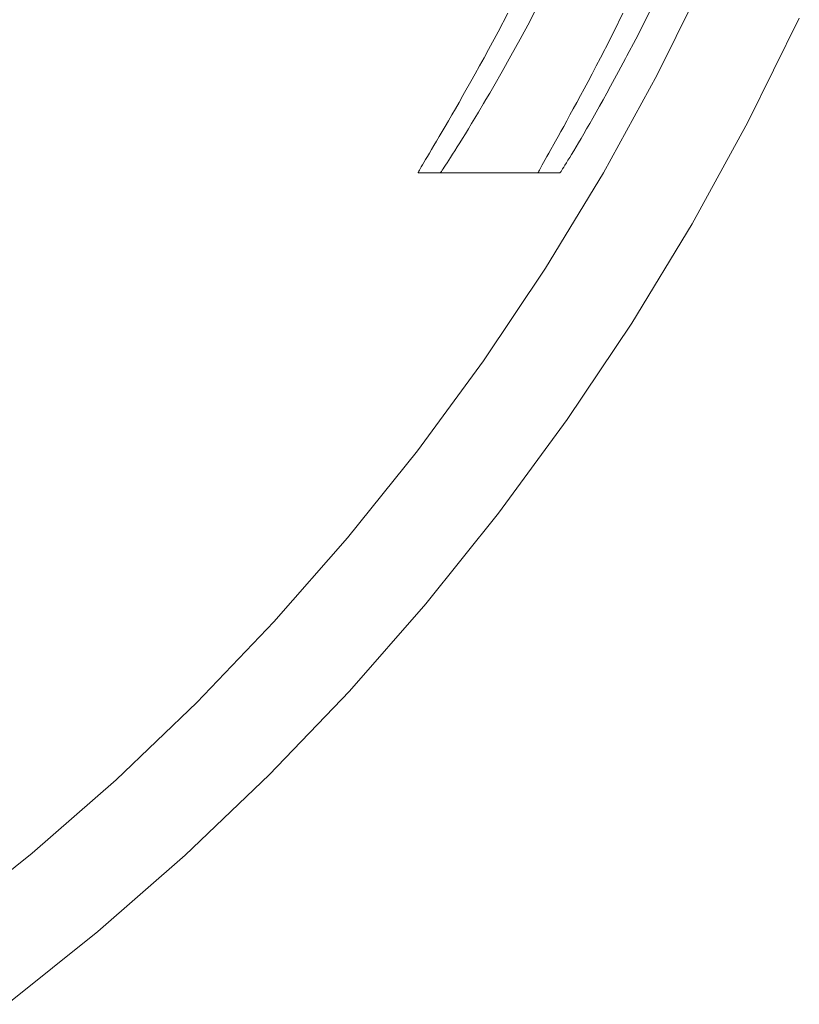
# Model space of a CAD drawing. Header units: millimetres. Extents: x -566 to 589, y -589 to 566.
# Tile 47 of 88: x 47 to 70, y -62 to -33. Entities that reach past the tile are written whole.
import ezdxf

# ---------------------------------------------------------------- set-up
doc = ezdxf.new("R2010")
doc.units = ezdxf.units.MM
doc.header["$LTSCALE"] = 50
doc.layers.add('ENERGY LIGHT RTP', color=7, linetype='Continuous', lineweight=5)

msp = doc.modelspace()

# ---------------------------------------------------------------- linework, layer by layer
at = {"layer": 'ENERGY LIGHT RTP', "color": 7, "linetype": 'Continuous', "lineweight": 5, "transparency": 33554687}
for points, invisible_edges in [([(64.904, -33.367, -457.825), (37.716, -17.75, 5800), (36.905, -19.393, 5800)], 9), ([(37.716, -17.75, 5800), (64.904, -33.367, -457.825), (65.176, -32.821, -457.144)], 9), ([(32.556, -20.963, 5796.985), (33.439, -19.508, 5796.985), (60.535, -35.151, -460.597)], 10), ([(33.439, -19.508, 5796.985), (61.238, -33.883, -458.528), (61.104, -34.129, -458.889)], 9), ([(61.104, -34.129, -458.889), (60.973, -34.368, -459.254), (33.439, -19.508, 5796.985)], 10), ([(60.973, -34.368, -459.254), (60.846, -34.598, -459.625), (33.439, -19.508, 5796.985)], 10), ([(60.846, -34.598, -459.625), (60.722, -34.821, -460), (33.439, -19.508, 5796.985)], 10), ([(33.439, -19.508, 5796.985), (61.515, -33.367, -457.825), (61.238, -33.883, -458.528)], 9), ([(61.803, -32.821, -457.144), (61.515, -33.367, -457.825), (33.439, -19.508, 5796.985)], 10), ([(60.722, -34.821, -460), (60.535, -35.151, -460.597), (33.439, -19.508, 5796.985)], 10), ([(63.199, -36.571, -463.987), (36.905, -19.393, 5800), (36.024, -21, 5800)], 9), ([(36.905, -19.393, 5800), (64.39, -34.368, -459.254), (64.515, -34.129, -458.888)], 9), ([(36.905, -19.393, 5800), (64.27, -34.598, -459.624), (64.39, -34.368, -459.254)], 9), ([(36.905, -19.393, 5800), (64.152, -34.821, -460), (64.27, -34.598, -459.624)], 9), ([(36.905, -19.393, 5800), (64.038, -35.035, -460.381), (64.152, -34.821, -460)], 9), ([(36.905, -19.393, 5800), (63.928, -35.24, -460.765), (64.038, -35.035, -460.381)], 9), ([(36.905, -19.393, 5800), (63.822, -35.438, -461.154), (63.928, -35.24, -460.765)], 9), ([(36.905, -19.393, 5800), (63.72, -35.626, -461.548), (63.822, -35.438, -461.154)], 9), ([(36.905, -19.393, 5800), (63.621, -35.806, -461.945), (63.72, -35.626, -461.548)], 9), ([(36.905, -19.393, 5800), (63.528, -35.978, -462.346), (63.621, -35.806, -461.945)], 9), ([(36.905, -19.393, 5800), (63.438, -36.14, -462.751), (63.528, -35.978, -462.346)], 9), ([(36.905, -19.393, 5800), (63.353, -36.294, -463.16), (63.438, -36.14, -462.751)], 9), ([(36.905, -19.393, 5800), (63.273, -36.438, -463.571), (63.353, -36.294, -463.16)], 9), ([(63.199, -36.571, -463.987), (63.273, -36.438, -463.571), (36.905, -19.393, 5800)], 10), ([(64.515, -34.129, -458.888), (64.641, -33.883, -458.528), (36.905, -19.393, 5800)], 10), ([(36.905, -19.393, 5800), (64.662, -33.843, -458.473), (64.904, -33.367, -457.825)], 9), ([(64.641, -33.883, -458.528), (64.662, -33.843, -458.473), (36.905, -19.393, 5800)], 10), ([(31.61, -22.378, 5796.985), (32.556, -20.963, 5796.985), (62.905, -40.297, -1400.015), (61.087, -43.018, -1400.015)], 10), ([(62.905, -40.297, -1400.015), (32.556, -20.963, 5796.985), (59.173, -37.5, -470)], 11), ([(32.556, -20.963, 5796.985), (59.173, -37.495, -469.563), (59.173, -37.5, -470)], 9), ([(32.556, -20.963, 5796.985), (60.372, -35.437, -461.154), (60.264, -35.626, -461.548)], 9), ([(60.264, -35.626, -461.548), (60.16, -35.806, -461.944), (32.556, -20.963, 5796.985)], 10), ([(60.16, -35.806, -461.944), (60.061, -35.978, -462.346), (32.556, -20.963, 5796.985)], 10), ([(60.061, -35.978, -462.346), (59.966, -36.14, -462.75), (32.556, -20.963, 5796.985)], 10), ([(59.966, -36.14, -462.75), (59.876, -36.294, -463.16), (32.556, -20.963, 5796.985)], 10), ([(59.876, -36.294, -463.16), (59.791, -36.438, -463.57), (32.556, -20.963, 5796.985)], 10), ([(59.791, -36.438, -463.57), (59.711, -36.574, -463.986), (32.556, -20.963, 5796.985)], 10), ([(59.711, -36.574, -463.986), (59.636, -36.701, -464.404), (32.556, -20.963, 5796.985)], 10), ([(59.636, -36.701, -464.404), (59.566, -36.819, -464.824), (32.556, -20.963, 5796.985)], 10), ([(59.566, -36.819, -464.824), (59.502, -36.927, -465.246), (32.556, -20.963, 5796.985)], 10), ([(59.502, -36.927, -465.246), (59.444, -37.026, -465.671), (32.556, -20.963, 5796.985)], 10), ([(59.444, -37.026, -465.671), (59.39, -37.116, -466.098), (32.556, -20.963, 5796.985)], 10), ([(59.39, -37.116, -466.098), (59.343, -37.196, -466.527), (32.556, -20.963, 5796.985)], 10), ([(59.343, -37.196, -466.527), (59.301, -37.267, -466.957), (32.556, -20.963, 5796.985)], 10), ([(59.301, -37.267, -466.957), (59.265, -37.329, -467.389), (32.556, -20.963, 5796.985)], 10), ([(59.265, -37.329, -467.389), (59.235, -37.381, -467.822), (32.556, -20.963, 5796.985)], 10), ([(59.235, -37.381, -467.822), (59.211, -37.424, -468.257), (32.556, -20.963, 5796.985)], 10), ([(59.211, -37.424, -468.257), (59.192, -37.457, -468.691), (32.556, -20.963, 5796.985)], 10), ([(59.192, -37.457, -468.691), (59.18, -37.481, -469.128), (32.556, -20.963, 5796.985)], 10), ([(59.18, -37.481, -469.128), (59.173, -37.495, -469.563), (32.556, -20.963, 5796.985)], 10), ([(60.535, -35.151, -460.597), (60.486, -35.238, -460.766), (32.556, -20.963, 5796.985)], 10), ([(60.486, -35.238, -460.766), (60.372, -35.437, -461.154), (32.556, -20.963, 5796.985)], 10), ([(62.69, -37.5, -470), (36.024, -21, 5800), (35.073, -22.567, 5800)], 9), ([(36.024, -21, 5800), (62.945, -37.026, -465.671), (63, -36.927, -465.245)], 9), ([(36.024, -21, 5800), (62.895, -37.115, -466.097), (62.945, -37.026, -465.671)], 9), ([(36.024, -21, 5800), (62.85, -37.196, -466.527), (62.895, -37.115, -466.097)], 9), ([(36.024, -21, 5800), (62.811, -37.267, -466.958), (62.85, -37.196, -466.527)], 9), ([(36.024, -21, 5800), (62.777, -37.329, -467.389), (62.811, -37.267, -466.958)], 9), ([(36.024, -21, 5800), (62.748, -37.381, -467.823), (62.777, -37.329, -467.389)], 9), ([(36.024, -21, 5800), (62.725, -37.424, -468.257), (62.748, -37.381, -467.823)], 9), ([(36.024, -21, 5800), (62.708, -37.457, -468.692), (62.725, -37.424, -468.257)], 9), ([(36.024, -21, 5800), (62.697, -37.481, -469.128), (62.708, -37.457, -468.692)], 9), ([(36.024, -21, 5800), (62.691, -37.495, -469.563), (62.697, -37.481, -469.128)], 9), ([(62.69, -37.5, -470), (62.691, -37.495, -469.563), (36.024, -21, 5800)], 10), ([(63, -36.927, -465.245), (63.061, -36.819, -464.824), (36.024, -21, 5800)], 10), ([(36.024, -21, 5800), (63.149, -36.661, -464.267), (63.199, -36.571, -463.987)], 9), ([(63.061, -36.819, -464.824), (63.149, -36.661, -464.267), (36.024, -21, 5800)], 10), ([(30.604, -23.751, 5796.985), (31.61, -22.378, 5796.985), (61.087, -43.018, -1400.015), (59.152, -45.657, -1400.015)], 10), ([(63.545, -44.739, -1400), (65.435, -41.909, -1400), (35.073, -22.567, 5800), (34.055, -24.09, 5800)], 10), ([(35.073, -22.567, 5800), (65.435, -41.909, -1400), (62.69, -37.5, -470)], 11), ([(29.538, -25.078, 5796.985), (30.604, -23.751, 5796.985), (59.152, -45.657, -1400.015), (57.104, -48.209, -1400.015)], 10), ([(61.532, -47.483, -1400), (63.545, -44.739, -1400), (34.055, -24.09, 5800), (32.972, -25.568, 5800)], 10), ([(28.416, -26.358, 5796.985), (29.538, -25.078, 5796.985), (57.104, -48.209, -1400.015), (54.947, -50.669, -1400.015)], 10), ([(59.402, -50.137, -1400), (61.532, -47.483, -1400), (32.972, -25.568, 5800), (31.825, -26.997, 5800)], 10), ([(27.239, -27.588, 5796.985), (28.416, -26.358, 5796.985), (54.947, -50.669, -1400.015), (52.684, -53.033, -1400.015)], 10), ([(57.159, -52.696, -1400), (59.402, -50.137, -1400), (31.825, -26.997, 5800), (30.617, -28.375, 5800)], 10), ([(26.009, -28.765, 5796.985), (27.239, -27.588, 5796.985), (52.684, -53.033, -1400.015), (50.32, -55.296, -1400.015)], 10), ([(54.805, -55.154, -1400), (57.159, -52.696, -1400), (30.617, -28.375, 5800), (29.349, -29.698, 5800)], 10), ([(24.729, -29.887, 5796.985), (26.009, -28.765, 5796.985), (50.32, -55.296, -1400.015), (47.86, -57.453, -1400.015)], 10), ([(52.347, -57.508, -1400), (54.805, -55.154, -1400), (29.349, -29.698, 5800), (28.026, -30.966, 5800)], 10), ([(23.402, -30.953, 5796.985), (24.729, -29.887, 5796.985), (47.86, -57.453, -1400.015), (45.308, -59.502, -1400.015)], 10), ([(49.788, -59.751, -1400), (52.347, -57.508, -1400), (28.026, -30.966, 5800), (26.648, -32.174, 5800)], 10), ([(66.657, -31.339, -594.439), (66.369, -31.939, -593.839), (68.838, -36.016, -1400)], 10), ([(66.693, -31.262, -594.51), (66.657, -31.339, -594.439), (68.838, -36.016, -1400)], 10), ([(68.838, -36.016, -1400), (70.343, -32.964, -1400), (66.693, -31.262, -594.51)], 10), ([(62.731, -32.513, -593.213), (67.624, -31.696, -1400.015), (66.177, -34.631, -1400.015)], 9), ([(70.343, -32.964, -1400), (68.838, -36.016, -1400), (66.177, -34.631, -1400.015), (67.624, -31.696, -1400.015)], 10), ([(66.369, -31.939, -593.839), (66.088, -32.513, -593.213), (68.838, -36.016, -1400)], 10), ([(47.134, -61.882, -1400), (49.788, -59.751, -1400), (26.648, -32.174, 5800), (25.219, -33.321, 5800)], 10), ([(65.814, -33.061, -592.564), (66.088, -32.513, -593.213), (62.731, -32.513, -593.213), (62.597, -32.767, -592.912)], 10), ([(66.177, -34.631, -1400.015), (62.597, -32.767, -592.912), (62.731, -32.513, -593.213)], 9), ([(66.088, -32.513, -593.213), (65.814, -33.061, -592.564), (68.838, -36.016, -1400)], 10), ([(64.904, -33.367, -457.825), (61.515, -33.367, -457.825), (61.803, -32.821, -457.144), (65.176, -32.821, -457.144)], 5), ([(62.597, -32.767, -592.912), (62.442, -33.061, -592.564), (65.814, -33.061, -592.564)], 10), ([(62.442, -33.061, -592.564), (62.597, -32.767, -592.912), (66.177, -34.631, -1400.015)], 10), ([(65.814, -33.061, -592.564), (62.442, -33.061, -592.564), (62.162, -33.58, -591.893), (65.548, -33.58, -591.893)], 5), ([(66.177, -34.631, -1400.015), (62.162, -33.58, -591.893), (62.442, -33.061, -592.564)], 9), ([(65.814, -33.061, -592.564), (65.548, -33.58, -591.893), (68.838, -36.016, -1400)], 10), ([(64.662, -33.843, -458.473), (64.641, -33.883, -458.528), (61.238, -33.883, -458.528), (61.515, -33.367, -457.825)], 10), ([(61.515, -33.367, -457.825), (64.904, -33.367, -457.825), (64.662, -33.843, -458.473)], 9), ([(65.548, -33.58, -591.893), (62.162, -33.58, -591.893), (61.892, -34.07, -591.199), (65.292, -34.07, -591.199)], 5), ([(66.177, -34.631, -1400.015), (61.892, -34.07, -591.199), (62.162, -33.58, -591.893)], 9), ([(65.548, -33.58, -591.893), (65.292, -34.07, -591.199), (68.838, -36.016, -1400)], 10), ([(64.39, -34.368, -459.254), (61.104, -34.129, -458.889), (61.238, -33.883, -458.528)], 9), ([(61.238, -33.883, -458.528), (64.641, -33.883, -458.528), (64.515, -34.129, -458.888)], 9), ([(61.238, -33.883, -458.528), (64.515, -34.129, -458.888), (64.39, -34.368, -459.254)], 9), ([(64.39, -34.368, -459.254), (60.973, -34.368, -459.254), (61.104, -34.129, -458.889)], 9), ([(61.892, -34.07, -591.199), (61.634, -34.531, -590.486), (65.047, -34.531, -590.486), (65.25, -34.149, -591.078)], 10), ([(66.177, -34.631, -1400.015), (61.634, -34.531, -590.486), (61.892, -34.07, -591.199)], 9), ([(65.25, -34.149, -591.078), (65.292, -34.07, -591.199), (61.892, -34.07, -591.199)], 10), ([(65.25, -34.149, -591.078), (65.047, -34.531, -590.486), (67.201, -39, -1400)], 10), ([(65.292, -34.07, -591.199), (65.25, -34.149, -591.078), (68.838, -36.016, -1400)], 10), ([(67.201, -39, -1400), (68.838, -36.016, -1400), (65.25, -34.149, -591.078)], 10), ([(64.152, -34.821, -460), (60.722, -34.821, -460), (60.846, -34.598, -459.625)], 9), ([(64.152, -34.821, -460), (60.846, -34.598, -459.625), (60.973, -34.368, -459.254)], 9), ([(60.973, -34.368, -459.254), (64.39, -34.368, -459.254), (64.27, -34.598, -459.624)], 9), ([(60.973, -34.368, -459.254), (64.27, -34.598, -459.624), (64.152, -34.821, -460)], 9), ([(61.158, -35.356, -589.003), (66.177, -34.631, -1400.015), (64.603, -37.5, -1400.015)], 9), ([(61.158, -35.356, -589.003), (61.271, -35.164, -589.381), (66.177, -34.631, -1400.015)], 10), ([(61.271, -35.164, -589.381), (61.388, -34.96, -589.754), (66.177, -34.631, -1400.015)], 10), ([(65.047, -34.531, -590.486), (61.634, -34.531, -590.486), (61.388, -34.96, -589.754), (64.814, -34.96, -589.754)], 5), ([(61.388, -34.96, -589.754), (61.634, -34.531, -590.486), (66.177, -34.631, -1400.015)], 10), ([(68.838, -36.016, -1400), (67.201, -39, -1400), (64.603, -37.5, -1400.015), (66.177, -34.631, -1400.015)], 10), ([(67.201, -39, -1400), (65.047, -34.531, -590.486), (64.814, -34.96, -589.754)], 9), ([(63.928, -35.24, -460.765), (60.535, -35.151, -460.597), (60.722, -34.821, -460)], 9), ([(60.722, -34.821, -460), (64.038, -35.035, -460.381), (63.928, -35.24, -460.765)], 9), ([(60.722, -34.821, -460), (64.152, -34.821, -460), (64.038, -35.035, -460.381)], 9), ([(63.928, -35.24, -460.765), (60.486, -35.238, -460.766), (60.535, -35.151, -460.597)], 9), ([(61.271, -35.164, -589.381), (61.158, -35.356, -589.003), (64.594, -35.359, -589.004)], 10), ([(61.388, -34.96, -589.754), (61.271, -35.164, -589.381), (64.594, -35.359, -589.004)], 10), ([(64.594, -35.359, -589.004), (64.702, -35.163, -589.381), (61.388, -34.96, -589.754)], 10), ([(64.702, -35.163, -589.381), (64.814, -34.96, -589.754), (61.388, -34.96, -589.754)], 10), ([(64.702, -35.163, -589.381), (64.594, -35.359, -589.004), (67.201, -39, -1400)], 10), ([(67.201, -39, -1400), (64.814, -34.96, -589.754), (64.702, -35.163, -589.381)], 9), ([(63.72, -35.626, -461.548), (60.264, -35.626, -461.548), (60.372, -35.437, -461.154)], 9), ([(63.72, -35.626, -461.548), (60.372, -35.437, -461.154), (60.486, -35.238, -460.766)], 9), ([(60.486, -35.238, -460.766), (63.928, -35.24, -460.765), (63.822, -35.438, -461.154)], 9), ([(60.486, -35.238, -460.766), (63.822, -35.438, -461.154), (63.72, -35.626, -461.548)], 9), ([(61.09, -35.472, -588.776), (60.94, -35.725, -588.238), (64.389, -35.725, -588.238)], 10), ([(60.94, -35.725, -588.238), (61.09, -35.472, -588.776), (64.603, -37.5, -1400.015)], 10), ([(61.158, -35.356, -589.003), (61.09, -35.472, -588.776), (64.389, -35.725, -588.238)], 10), ([(64.603, -37.5, -1400.015), (61.09, -35.472, -588.776), (61.158, -35.356, -589.003)], 9), ([(64.389, -35.725, -588.238), (64.49, -35.545, -588.623), (61.158, -35.356, -589.003)], 10), ([(64.49, -35.545, -588.623), (64.594, -35.359, -589.004), (61.158, -35.356, -589.003)], 10), ([(64.594, -35.359, -589.004), (64.49, -35.545, -588.623), (67.201, -39, -1400)], 10), ([(63.528, -35.978, -462.346), (60.16, -35.806, -461.944), (60.264, -35.626, -461.548)], 9), ([(60.264, -35.626, -461.548), (63.72, -35.626, -461.548), (63.621, -35.806, -461.945)], 9), ([(60.264, -35.626, -461.548), (63.621, -35.806, -461.945), (63.528, -35.978, -462.346)], 9), ([(60.94, -35.725, -588.238), (60.838, -35.895, -587.849), (64.2, -36.058, -587.457)], 10), ([(60.838, -35.895, -587.849), (60.94, -35.725, -588.238), (64.603, -37.5, -1400.015)], 10), ([(64.2, -36.058, -587.457), (64.293, -35.895, -587.85), (60.94, -35.725, -588.238)], 10), ([(64.293, -35.895, -587.85), (64.389, -35.725, -588.238), (60.94, -35.725, -588.238)], 10), ([(64.389, -35.725, -588.238), (64.293, -35.895, -587.85), (67.201, -39, -1400)], 10), ([(64.49, -35.545, -588.623), (64.389, -35.725, -588.238), (67.201, -39, -1400)], 10), ([(63.353, -36.294, -463.16), (59.966, -36.14, -462.75), (60.061, -35.978, -462.346)], 9), ([(63.528, -35.978, -462.346), (60.061, -35.978, -462.346), (60.16, -35.806, -461.944)], 9), ([(60.061, -35.978, -462.346), (63.528, -35.978, -462.346), (63.438, -36.14, -462.751)], 9), ([(60.061, -35.978, -462.346), (63.438, -36.14, -462.751), (63.353, -36.294, -463.16)], 9), ([(60.74, -36.058, -587.457), (60.647, -36.212, -587.062), (64.027, -36.358, -586.663)], 10), ([(64.603, -37.5, -1400.015), (60.647, -36.212, -587.062), (60.74, -36.058, -587.457)], 9), ([(60.838, -35.895, -587.849), (60.74, -36.058, -587.457), (64.2, -36.058, -587.457)], 10), ([(64.603, -37.5, -1400.015), (60.74, -36.058, -587.457), (60.838, -35.895, -587.849)], 9), ([(64.027, -36.358, -586.663), (64.111, -36.212, -587.062), (60.74, -36.058, -587.457)], 10), ([(64.111, -36.212, -587.062), (64.2, -36.058, -587.457), (60.74, -36.058, -587.457)], 10), ([(64.2, -36.058, -587.457), (64.111, -36.212, -587.062), (67.201, -39, -1400)], 10), ([(64.293, -35.895, -587.85), (64.2, -36.058, -587.457), (67.201, -39, -1400)], 10), ([(63.199, -36.571, -463.987), (59.791, -36.438, -463.57), (59.876, -36.294, -463.16)], 9), ([(63.353, -36.294, -463.16), (59.876, -36.294, -463.16), (59.966, -36.14, -462.75)], 9), ([(59.876, -36.294, -463.16), (63.353, -36.294, -463.16), (63.273, -36.438, -463.571)], 9), ([(59.876, -36.294, -463.16), (63.273, -36.438, -463.571), (63.199, -36.571, -463.987)], 9), ([(60.558, -36.358, -586.663), (60.474, -36.495, -586.262), (63.871, -36.623, -585.856)], 10), ([(64.603, -37.5, -1400.015), (60.474, -36.495, -586.262), (60.558, -36.358, -586.663)], 9), ([(60.647, -36.212, -587.062), (60.558, -36.358, -586.663), (64.027, -36.358, -586.663)], 10), ([(64.603, -37.5, -1400.015), (60.558, -36.358, -586.663), (60.647, -36.212, -587.062)], 9), ([(63.871, -36.623, -585.856), (63.947, -36.494, -586.262), (60.558, -36.358, -586.663)], 10), ([(63.947, -36.494, -586.262), (64.027, -36.358, -586.663), (60.558, -36.358, -586.663)], 10), ([(64.027, -36.358, -586.663), (63.947, -36.494, -586.262), (67.201, -39, -1400)], 10), ([(64.111, -36.212, -587.062), (64.027, -36.358, -586.663), (67.201, -39, -1400)], 10), ([(63.061, -36.819, -464.824), (59.636, -36.701, -464.404), (59.711, -36.574, -463.986)], 9), ([(63.199, -36.571, -463.987), (59.711, -36.574, -463.986), (59.791, -36.438, -463.57)], 9), ([(59.711, -36.574, -463.986), (63.199, -36.571, -463.987), (63.149, -36.661, -464.267)], 9), ([(59.711, -36.574, -463.986), (63.149, -36.661, -464.267), (63.061, -36.819, -464.824)], 9), ([(60.394, -36.623, -585.856), (60.319, -36.743, -585.45), (63.734, -36.855, -585.04)], 10), ([(64.603, -37.5, -1400.015), (60.319, -36.743, -585.45), (60.394, -36.623, -585.856)], 9), ([(60.474, -36.495, -586.262), (60.394, -36.623, -585.856), (63.871, -36.623, -585.856)], 10), ([(64.603, -37.5, -1400.015), (60.394, -36.623, -585.856), (60.474, -36.495, -586.262)], 9), ([(63.734, -36.855, -585.04), (63.8, -36.743, -585.449), (60.394, -36.623, -585.856)], 10), ([(63.8, -36.743, -585.449), (63.871, -36.623, -585.856), (60.394, -36.623, -585.856)], 10), ([(63.871, -36.623, -585.856), (63.8, -36.743, -585.449), (67.201, -39, -1400)], 10), ([(63.947, -36.494, -586.262), (63.871, -36.623, -585.856), (67.201, -39, -1400)], 10), ([(62.945, -37.026, -465.671), (59.444, -37.026, -465.671), (59.502, -36.927, -465.246)], 9), ([(62.945, -37.026, -465.671), (59.502, -36.927, -465.246), (59.566, -36.819, -464.824)], 9), ([(63.061, -36.819, -464.824), (59.566, -36.819, -464.824), (59.636, -36.701, -464.404)], 9), ([(59.566, -36.819, -464.824), (63.061, -36.819, -464.824), (63, -36.927, -465.245)], 9), ([(59.566, -36.819, -464.824), (63, -36.927, -465.245), (62.945, -37.026, -465.671)], 9), ([(60.249, -36.855, -585.04), (60.184, -36.957, -584.629), (63.616, -37.051, -584.214)], 10), ([(64.603, -37.5, -1400.015), (60.184, -36.957, -584.629), (60.249, -36.855, -585.04)], 9), ([(60.319, -36.743, -585.45), (60.249, -36.855, -585.04), (63.734, -36.855, -585.04)], 10), ([(64.603, -37.5, -1400.015), (60.249, -36.855, -585.04), (60.319, -36.743, -585.45)], 9), ([(63.616, -37.051, -584.214), (63.67, -36.962, -584.61), (60.249, -36.855, -585.04)], 10), ([(63.67, -36.962, -584.61), (63.734, -36.855, -585.04), (60.249, -36.855, -585.04)], 10), ([(63.734, -36.855, -585.04), (63.67, -36.962, -584.61), (67.201, -39, -1400)], 10), ([(63.8, -36.743, -585.449), (63.734, -36.855, -585.04), (67.201, -39, -1400)], 10), ([(59.301, -37.267, -466.957), (59.343, -37.196, -466.527), (62.811, -37.267, -466.958)], 10), ([(62.85, -37.196, -466.527), (59.343, -37.196, -466.527), (59.39, -37.116, -466.098)], 9), ([(59.343, -37.196, -466.527), (62.85, -37.196, -466.527), (62.811, -37.267, -466.958)], 9), ([(59.39, -37.116, -466.098), (59.444, -37.026, -465.671), (62.895, -37.115, -466.097)], 10), ([(62.895, -37.115, -466.097), (62.85, -37.196, -466.527), (59.39, -37.116, -466.098)], 10), ([(59.444, -37.026, -465.671), (62.945, -37.026, -465.671), (62.895, -37.115, -466.097)], 9), ([(63.476, -37.28, -582.961), (60.02, -37.212, -583.38), (59.976, -37.28, -582.961)], 9), ([(64.603, -37.5, -1400.015), (59.976, -37.28, -582.961), (60.02, -37.212, -583.38)], 9), ([(60.07, -37.136, -583.799), (60.02, -37.212, -583.38), (63.518, -37.212, -583.38)], 10), ([(64.603, -37.5, -1400.015), (60.02, -37.212, -583.38), (60.07, -37.136, -583.799)], 9), ([(63.476, -37.28, -582.961), (63.518, -37.212, -583.38), (60.02, -37.212, -583.38)], 10), ([(63.564, -37.136, -583.798), (60.124, -37.051, -584.214), (60.07, -37.136, -583.799)], 9), ([(64.603, -37.5, -1400.015), (60.07, -37.136, -583.799), (60.124, -37.051, -584.214)], 9), ([(60.07, -37.136, -583.799), (63.518, -37.212, -583.38), (63.564, -37.136, -583.798)], 9), ([(60.184, -36.957, -584.629), (60.124, -37.051, -584.214), (63.616, -37.051, -584.214)], 10), ([(64.603, -37.5, -1400.015), (60.124, -37.051, -584.214), (60.184, -36.957, -584.629)], 9), ([(63.564, -37.136, -583.798), (63.616, -37.051, -584.214), (60.124, -37.051, -584.214)], 10), ([(63.518, -37.212, -583.38), (63.476, -37.28, -582.961), (65.435, -41.909, -1400)], 10), ([(63.564, -37.136, -583.798), (63.518, -37.212, -583.38), (65.435, -41.909, -1400)], 10), ([(63.616, -37.051, -584.214), (63.564, -37.136, -583.798), (65.435, -41.909, -1400)], 10), ([(63.67, -36.962, -584.61), (63.616, -37.051, -584.214), (65.435, -41.909, -1400)], 10), ([(65.435, -41.909, -1400), (67.201, -39, -1400), (63.67, -36.962, -584.61)], 10), ([(59.173, -37.495, -469.563), (59.18, -37.481, -469.128), (62.697, -37.481, -469.128), (62.691, -37.495, -469.563)], 10), ([(62.691, -37.495, -469.563), (62.69, -37.5, -470), (59.173, -37.5, -470), (59.173, -37.495, -469.563)], 8), ([(62.905, -40.297, -1400.015), (59.173, -37.5, -470), (59.822, -37.5, -580)], 9), ([(62.708, -37.457, -468.692), (62.697, -37.481, -469.128), (59.18, -37.481, -469.128), (59.192, -37.457, -468.691)], 10), ([(59.192, -37.457, -468.691), (59.211, -37.424, -468.257), (62.725, -37.424, -468.257), (62.708, -37.457, -468.692)], 10), ([(62.748, -37.381, -467.823), (62.725, -37.424, -468.257), (59.211, -37.424, -468.257), (59.235, -37.381, -467.822)], 10), ([(59.235, -37.381, -467.822), (59.265, -37.329, -467.389), (62.777, -37.329, -467.389), (62.748, -37.381, -467.823)], 10), ([(62.777, -37.329, -467.389), (59.265, -37.329, -467.389), (59.301, -37.267, -466.957)], 9), ([(62.811, -37.267, -466.958), (62.777, -37.329, -467.389), (59.301, -37.267, -466.957)], 10), ([(59.827, -37.495, -580.425), (59.822, -37.5, -580), (63.33, -37.5, -580), (63.335, -37.495, -580.425)], 8), ([(64.603, -37.5, -1400.015), (59.822, -37.5, -580), (59.827, -37.495, -580.425)], 9), ([(59.822, -37.5, -580), (64.603, -37.5, -1400.015), (62.905, -40.297, -1400.015)], 9), ([(63.335, -37.495, -580.425), (63.345, -37.482, -580.849), (59.838, -37.482, -580.849), (59.827, -37.495, -580.425)], 10), ([(64.603, -37.5, -1400.015), (59.827, -37.495, -580.425), (59.838, -37.482, -580.849)], 9), ([(59.855, -37.459, -581.273), (59.838, -37.482, -580.849), (63.345, -37.482, -580.849), (63.361, -37.459, -581.273)], 10), ([(64.603, -37.5, -1400.015), (59.838, -37.482, -580.849), (59.855, -37.459, -581.273)], 9), ([(63.361, -37.459, -581.273), (63.382, -37.428, -581.696), (59.877, -37.428, -581.696), (59.855, -37.459, -581.273)], 10), ([(64.603, -37.5, -1400.015), (59.855, -37.459, -581.273), (59.877, -37.428, -581.696)], 9), ([(59.904, -37.387, -582.119), (59.877, -37.428, -581.696), (63.382, -37.428, -581.696)], 10), ([(64.603, -37.5, -1400.015), (59.877, -37.428, -581.696), (59.904, -37.387, -582.119)], 9), ([(63.408, -37.387, -582.119), (59.938, -37.338, -582.54), (59.904, -37.387, -582.119)], 9), ([(64.603, -37.5, -1400.015), (59.904, -37.387, -582.119), (59.938, -37.338, -582.54)], 9), ([(59.904, -37.387, -582.119), (63.382, -37.428, -581.696), (63.408, -37.387, -582.119)], 9), ([(59.976, -37.28, -582.961), (59.938, -37.338, -582.54), (63.439, -37.338, -582.54)], 10), ([(64.603, -37.5, -1400.015), (59.938, -37.338, -582.54), (59.976, -37.28, -582.961)], 9), ([(63.408, -37.387, -582.119), (63.439, -37.338, -582.54), (59.938, -37.338, -582.54)], 10), ([(59.976, -37.28, -582.961), (63.439, -37.338, -582.54), (63.476, -37.28, -582.961)], 9), ([(65.435, -41.909, -1400), (63.33, -37.5, -580), (62.69, -37.5, -470)], 9), ([(67.201, -39, -1400), (65.435, -41.909, -1400), (62.905, -40.297, -1400.015), (64.603, -37.5, -1400.015)], 10), ([(65.435, -41.909, -1400), (63.335, -37.495, -580.425), (63.33, -37.5, -580)], 9), ([(63.345, -37.482, -580.849), (63.335, -37.495, -580.425), (65.435, -41.909, -1400)], 10), ([(63.361, -37.459, -581.273), (63.345, -37.482, -580.849), (65.435, -41.909, -1400)], 10), ([(63.382, -37.428, -581.696), (63.361, -37.459, -581.273), (65.435, -41.909, -1400)], 10), ([(63.408, -37.387, -582.119), (63.382, -37.428, -581.696), (65.435, -41.909, -1400)], 10), ([(63.439, -37.338, -582.54), (63.408, -37.387, -582.119), (65.435, -41.909, -1400)], 10), ([(63.476, -37.28, -582.961), (63.439, -37.338, -582.54), (65.435, -41.909, -1400)], 10), ([(65.435, -41.909, -1400), (63.545, -44.739, -1400), (61.087, -43.018, -1400.015), (62.905, -40.297, -1400.015)], 10), ([(63.545, -44.739, -1400), (61.532, -47.483, -1400), (59.152, -45.657, -1400.015), (61.087, -43.018, -1400.015)], 10), ([(61.532, -47.483, -1400), (59.402, -50.137, -1400), (57.104, -48.209, -1400.015), (59.152, -45.657, -1400.015)], 10), ([(59.402, -50.137, -1400), (57.159, -52.696, -1400), (54.947, -50.669, -1400.015), (57.104, -48.209, -1400.015)], 10), ([(57.159, -52.696, -1400), (54.805, -55.154, -1400), (52.684, -53.033, -1400.015), (54.947, -50.669, -1400.015)], 10), ([(54.805, -55.154, -1400), (52.347, -57.508, -1400), (50.32, -55.296, -1400.015), (52.684, -53.033, -1400.015)], 10), ([(52.347, -57.508, -1400), (49.788, -59.751, -1400), (47.86, -57.453, -1400.015), (50.32, -55.296, -1400.015)], 10), ([(49.788, -59.751, -1400), (47.134, -61.882, -1400), (45.308, -59.502, -1400.015), (47.86, -57.453, -1400.015)], 10)]:
    msp.add_3dface(points, dxfattribs=dict(at, invisible_edges=invisible_edges))
msp.add_3dface([(59.173, -37.5, -470), (62.69, -37.5, -470), (63.33, -37.5, -580), (59.822, -37.5, -580)], dxfattribs=at)

doc.saveas('drawing.dxf')
